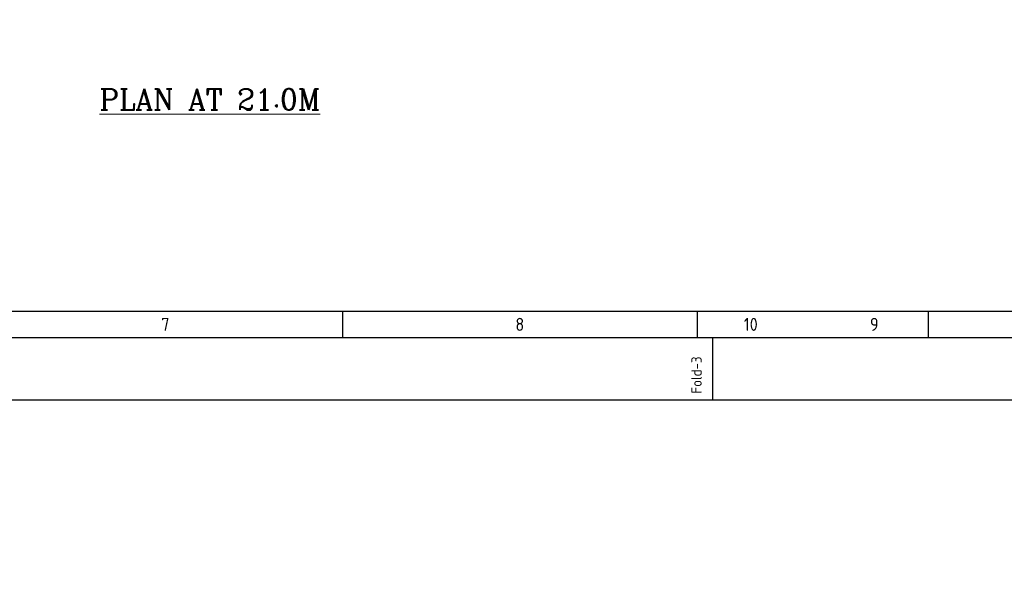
# Model space of a CAD drawing. Extents: x -11758 to 4934791, y -233543 to 1826789.
# Tile 40 of 256: x 63908 to 92242, y 198364 to 214519. Entities that reach past the tile are written whole.
import ezdxf
from ezdxf.enums import TextEntityAlignment as Align

# ---------------------------------------------------------------- set-up
doc = ezdxf.new("R2010")
doc.units = 0
doc.header["$LTSCALE"] = 800
doc.header["$MEASUREMENT"] = 0
doc.linetypes.add('CONTINOUS', pattern=[0])
doc.layers.get('0').update_dxf_attribs({"linetype": 'CONTINUOUS'})
doc.layers.add('T', color=3, linetype='CONTINUOUS', lineweight=15)
doc.layers.add('TEXT', color=3, linetype='CONTINUOUS', lineweight=15)
doc.styles.add('ROMANC', font='romanc')
doc.styles.get("Standard").update_dxf_attribs({"font": 'ISO9'})

# ---------------------------------------------------------------- blocks, each defined once
blk = doc.blocks.new('A$C731D3036')
for p, q in [((-2590.23, 37.8), (-251.24, 37.8)), ((-1558.59, 37.79), (-1558.59, 26.67)), ((-1407.4, 37.79), (-1407.4, 26.67)), ((-1308.88, 37.79), (-1308.88, 26.67)), ((-1400.73, 0), (-1400.73, 26.68))]:
    blk.add_line(p, q)
for points in [[(0, 1869.86), (-2643.59, 1869.86), (-2643.59, 0), (0, 0)], [(-26.68, 1843.18), (-2616.91, 1843.18), (-2616.91, 26.68), (-26.68, 26.68)]]:
    blk.add_lwpolyline(points, close=True)
for s, height, p in [('7', 5.56, (-1634.18, 32.23)), ('8', 5.56, (-1482.99, 32.23)), ('10', 5.558, (-1384.48, 32.23)), ('9', 5.56, (-1331.8, 32.23))]:
    blk.add_text(s, height=height).set_placement(p, align=Align.MIDDLE)
blk.add_text('Fold-3', height=4.447, rotation=90).set_placement((-1405.41, 2.74))

msp = doc.modelspace()

# ---------------------------------------------------------------- block references
at = {"color": 1, "linetype": 'CONTINOUS', "lineweight": 15, "xscale": 67.46500254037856, "yscale": 67.46500254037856, "zscale": 67.46500254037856}
msp.add_blockref('A$C731D3036', (178350, 203580.5), dxfattribs=at)

# ---------------------------------------------------------------- texts
at = {"layer": 'T', "char_height": 300, "attachment_point": 1, "rotation": 90, "style": 'ROMANC'}
for insert in [(85345.4, 109553.9), (71528.1, 30531.2)]:
    msp.add_mtext_dynamic_manual_height_columns('\\pi747.71;SWGR TO BE PLACED ON RAISED \\P\\pi1590.6;CHEQUERED PLATE FLOOR', width=9452.561, gutter_width=2000, heights=[0], dxfattribs=dict(at, insert=insert))
at = {"layer": 'TEXT', "style": 'ROMANC'}
msp.add_text('%%UPLAN AT 21.0M', height=600, dxfattribs=at).set_placement((66204, 211926.2))

doc.saveas('drawing.dxf')
